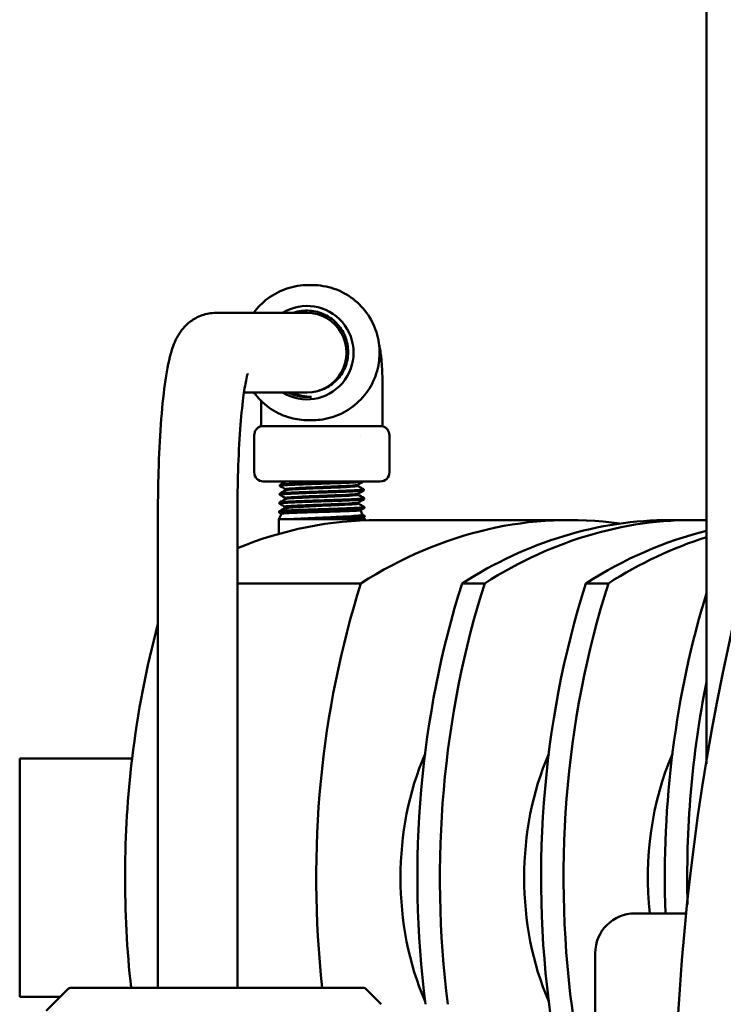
# Model space of a CAD drawing. Header units: inches. Extents: x 1 to 226, y 4 to 143.
# Tile 7 of 81: x 36.58 to 41, y 30.91 to 37.11. Entities that reach past the tile are written whole.
import ezdxf

# ---------------------------------------------------------------- set-up
doc = ezdxf.new("R2010")
doc.units = ezdxf.units.IN
doc.header["$LTSCALE"] = 6.666667
doc.header["$MEASUREMENT"] = 0
doc.layers.add('Visible (ANSI)', color=7, linetype='Continuous', lineweight=50)

msp = doc.modelspace()

# ---------------------------------------------------------------- linework, layer by layer
at = {"layer": 'Visible (ANSI)'}
for p, q in [((40.8971, 32.4251), (40.8971, 37.9967)), ((38.3914, 35.4366), (38.4183, 35.4366)), ((38.3849, 35.2616), (37.8118, 35.2616)), ((38.3849, 34.7616), (37.9883, 34.7616)), ((38.3914, 34.5866), (38.4183, 34.5866)), ((38.0952, 34.5481), (38.0954, 34.5481)), ((38.0954, 34.5481), (38.4339, 34.5481)), ((38.2573, 34.5481), (38.2573, 34.5481)), ((38.2749, 34.5481), (38.2749, 34.5481)), ((38.4339, 34.5481), (38.8602, 34.5481)), ((38.551, 34.5481), (38.551, 34.5481)), ((38.0527, 34.2587), (38.0527, 34.4929)), ((38.7183, 34.4929), (38.7183, 34.4929)), ((38.9027, 34.2587), (38.9027, 34.4929)), ((38.1099, 34.2016), (38.8456, 34.2016)), ((38.2521, 34.2016), (38.2521, 34.2015)), ((38.7403, 34.2016), (38.7403, 34.2012)), ((38.2144, 34.1794), (38.2142, 34.1734)), ((38.2503, 34.1525), (38.2503, 34.1459)), ((38.7042, 34.18), (38.7042, 34.1734)), ((38.7419, 34.1516), (38.7421, 34.1456)), ((38.2127, 34.1239), (38.2125, 34.1179)), ((38.2486, 34.097), (38.2486, 34.0903)), ((38.7059, 34.1245), (38.7059, 34.1178)), ((38.7436, 34.0961), (38.7438, 34.0901)), ((37.4471, 34.0116), (37.4471, 31.015)), ((37.9471, 34.0116), (37.9471, 31.015)), ((38.2092, 34.0128), (38.209, 34.0068)), ((38.211, 34.0683), (38.2108, 34.0623)), ((38.2444, 34.0429), (38.2383, 34.0298)), ((38.7077, 34.0689), (38.7077, 34.0623)), ((38.7215, 34.0204), (38.7346, 33.9922)), ((38.7453, 34.0405), (38.7455, 34.0345)), ((38.2237, 33.9983), (38.2077, 33.9641)), ((38.2867, 33.9641), (38.2077, 33.9641)), ((38.2077, 33.9641), (38.2077, 33.8715)), ((38.4497, 33.9641), (38.2867, 33.9641)), ((38.7477, 33.9641), (38.4497, 33.9641)), ((38.7345, 33.9925), (38.7466, 33.9855)), ((38.7468, 33.9785), (38.7419, 33.9756)), ((38.7423, 33.9758), (38.7477, 33.9641)), ((38.7471, 33.985), (38.7473, 33.979)), ((38.7477, 33.9641), (38.7477, 33.9572)), ((40.0333, 33.9587), (38.8313, 33.9587)), ((40.8112, 33.9587), (40.6697, 33.9587)), ((38.7242, 33.5602), (37.9471, 33.5602)), ((39.502, 33.5602), (39.3606, 33.5602)), ((40.2798, 33.5602), (40.1384, 33.5602)), ((37.2848, 32.4587), (36.5777, 32.4587)), ((36.5777, 30.9587), (36.5777, 32.4587)), ((40.4471, 31.4837), (40.7723, 31.4837)), ((40.1971, 28.7337), (40.1971, 31.2337)), ((36.7451, 30.8706), (36.8854, 31.0109)), ((38.7422, 31.015), (36.8953, 31.015)), ((38.8511, 30.9119), (38.7521, 31.0109)), ((36.8333, 30.9587), (36.5777, 30.9587))]:
    msp.add_line(p, q, dxfattribs=at)
for centre, radius, start, end in [((55.6971, 29.9837), 15, 99.32087, 95.15123), ((38.1099, 34.2587), 0.0571, 180, 270), ((38.8456, 34.2587), 0.0571, 270, 0), ((40.4471, 31.2337), 0.25, 90, 180), ((36.8953, 31.001), 0.014, 90, 135), ((38.7422, 31.001), 0.014, 45, 90)]:
    msp.add_arc(centre, radius, start, end, dxfattribs=at)
for centre, major_axis, ratio, start_param, end_param in [((38.3849, 35.0116), (0, -0.2941), 0.993409, 5.728617, 9.979346), ((38.3849, 35.0116), (0, -0.25), 0.993409, 0, 3.141593), ((38.3866, 35.0116), (0, -0.2787), 0.993409, 5.825592, 6.378407), ((38.4081, 35.0101), (-0.0236, -0.275), 0.982033, 0.071601, 0.105111), ((40.0333, 29.4587), (0, 4.5), 0.707107, 6.183018, 6.707216), ((38.8313, 29.4587), (0, 4.5), 0.707107, 0, 0.281563), ((40.6697, 29.4587), (0, 4.5), 0.707107, 0, 0.424031), ((40.8112, 29.4587), (0, 4.5), 0.707107, 6.256166, 6.707216), ((41.4476, 29.4587), (0, 4.5), 0.707107, 0.173858, 0.424031), ((41.589, 29.4587), (0, 4.5), 0.707107, 0.219179, 0.424031), ((41.6243, 31.7087), (0, -4.5), 0.707107, 4.288358, 4.867173), ((42.2607, 31.7087), (0, 4.5), 0.707107, 1.146765, 1.748818), ((42.4022, 31.7087), (0, -4.5), 0.707107, 4.288358, 4.890411), ((43.0386, 31.7087), (0, 4.5), 0.707107, 1.146765, 1.784886), ((43.18, 31.7087), (0, -4.5), 0.707107, 4.288358, 4.915258), ((43.8164, 31.7087), (0, 4.5), 0.707107, 1.161568, 1.620817), ((40.4223, 31.7087), (0, 4.5), 0.707107, 1.208236, 1.403348), ((43.9578, 31.7087), (0, -4.5), 0.707107, 4.435362, 4.749951), ((40.0333, 31.7087), (0, 1.5), 0.707107, 1.025092, 2.116501), ((40.8112, 31.7087), (0, -1.5), 0.707107, 4.166685, 5.258093), ((41.589, 31.7087), (0, -1.5), 0.707107, 4.166685, 4.862957), ((40.4223, 31.7087), (0, 4.5), 0.707107, 1.403348, 1.72558)]:
    msp.add_ellipse(centre, major_axis=major_axis, ratio=ratio, start_param=start_param, end_param=end_param, dxfattribs=at)
for points, knots in [([(38.3914, 35.4366), (38.3464, 35.4366), (38.3013, 35.4293), (38.2158, 35.4008), (38.1754, 35.3797), (38.105, 35.3271), (38.0747, 35.2962), (38.0497, 35.2616)], [6.2831853, 6.2831853, 6.2831853, 6.2831853, 6.602652, 6.602652, 6.9222261, 6.9222261, 7.2246837, 7.2246837, 7.2246837, 7.2246837]), ([(38.4184, 35.4366), (38.4642, 35.4366), (38.5106, 35.4289), (38.5973, 35.3993), (38.6387, 35.3771), (38.7114, 35.3212), (38.7435, 35.2868), (38.7946, 35.2103), (38.8141, 35.1673), (38.8381, 35.0784), (38.8429, 35.0314), (38.8393, 34.9732), (38.838, 34.961), (38.8362, 34.9489)], [0, 0, 0, 0, 0.350711, 0.350711, 0.700901, 0.700901, 1.051466, 1.051466, 1.402395, 1.402395, 1.753236, 1.753236, 1.846573, 1.846573, 1.846573, 1.846573]), ([(37.8118, 35.2616), (37.7812, 35.2616), (37.7508, 35.2559), (37.6962, 35.2369), (37.6727, 35.2232), (37.6308, 35.1924), (37.6147, 35.1754), (37.5844, 35.1382), (37.5735, 35.1195), (37.5465, 35.067), (37.5371, 35.0379), (37.5118, 34.949), (37.5006, 34.8862), (37.4803, 34.7375), (37.4719, 34.6528), (37.4586, 34.4669), (37.4537, 34.366), (37.4483, 34.1795), (37.4471, 34.0956), (37.4471, 34.0116)], [3.141593, 3.141593, 3.141593, 3.141593, 3.181559, 3.181559, 3.225556, 3.225556, 3.280978, 3.280978, 3.360159, 3.360159, 3.525059, 3.525059, 3.839218, 3.839218, 4.153378, 4.153378, 4.467537, 4.467537, 4.712389, 4.712389, 4.712389, 4.712389]), ([(38.2957, 35.2616), (38.301, 35.2635), (38.3064, 35.2652), (38.3285, 35.2713), (38.3454, 35.2743), (38.3795, 35.2769), (38.3965, 35.2765), (38.4462, 35.2707), (38.4782, 35.2606), (38.5226, 35.2364), (38.537, 35.2266), (38.5631, 35.2048), (38.5748, 35.1929), (38.6069, 35.1534), (38.6229, 35.1229), (38.6424, 35.0576), (38.6455, 35.0235), (38.6403, 34.9734), (38.637, 34.9571), (38.6272, 34.9255), (38.6208, 34.9102), (38.5976, 34.8671), (38.577, 34.8418), (38.5278, 34.8012), (38.5, 34.7859), (38.4668, 34.7753), (38.4635, 34.7743), (38.4601, 34.7733)], [-2.855241, -2.855241, -2.855241, -2.855241, -2.811748, -2.811748, -2.679964, -2.679964, -2.549654, -2.549654, -2.295406, -2.295406, -2.162829, -2.162829, -2.035386, -2.035386, -1.774581, -1.774581, -1.513899, -1.513899, -1.386949, -1.386949, -1.259562, -1.259562, -1.010202, -1.010202, -0.76873, -0.76873, -0.741822, -0.741822, -0.741822, -0.741822]), ([(38.8379, 35.0616), (38.8403, 35.0514), (38.8424, 35.0415), (38.8469, 35.0165), (38.849, 35.0016), (38.8531, 34.9668), (38.8548, 34.9466), (38.8585, 34.8845), (38.8589, 34.839), (38.8593, 34.7554), (38.8594, 34.7157), (38.8598, 34.6334), (38.86, 34.5907), (38.8602, 34.5481)], [1.3832, 1.3832, 1.3832, 1.3832, 1.466785, 1.466785, 1.603338, 1.603338, 1.778531, 1.778531, 2.113326, 2.113326, 2.416753, 2.416753, 2.742464, 2.742464, 2.742464, 2.742464]), ([(38.8362, 34.9489), (38.8294, 34.903), (38.8148, 34.8576), (38.7726, 34.7755), (38.7445, 34.7376), (38.6785, 34.6736), (38.6398, 34.6468), (38.557, 34.6075), (38.5118, 34.5946), (38.4504, 34.5875), (38.4344, 34.5866), (38.4184, 34.5866)], [0, 0, 0, 0, 0.353673, 0.353673, 0.704499, 0.704499, 1.055513, 1.055513, 1.40605, 1.40605, 1.52858, 1.52858, 1.52858, 1.52858]), ([(38.0124, 34.8802), (38.0124, 34.8802), (38.0118, 34.8787), (38.0088, 34.8692), (38.0051, 34.8554), (37.9956, 34.8097), (37.9894, 34.7721), (37.9764, 34.6715), (37.9698, 34.6045), (37.9585, 34.4493), (37.9539, 34.3597), (37.9484, 34.1832), (37.9471, 34.0974), (37.9471, 34.0116)], [3.431241, 3.431241, 3.431241, 3.431241, 3.492904, 3.492904, 3.64394, 3.64394, 3.867985, 3.867985, 4.145993, 4.145993, 4.447319, 4.447319, 4.712389, 4.712389, 4.712389, 4.712389]), ([(38.0497, 34.7616), (38.053, 34.757), (38.0565, 34.7524), (38.088, 34.7124), (38.1216, 34.6814), (38.197, 34.6315), (38.2386, 34.6128), (38.3178, 34.5915), (38.3546, 34.5866), (38.3914, 34.5866)], [8.4832796, 8.4832796, 8.4832796, 8.4832796, 8.5236319, 8.5236319, 8.8437576, 8.8437576, 9.1635504, 9.1635504, 9.424778, 9.424778, 9.424778, 9.424778]), ([(38.413, 34.7342), (38.4104, 34.734), (38.4078, 34.7337), (38.3994, 34.7332), (38.3936, 34.733), (38.3813, 34.7329), (38.3748, 34.7331), (38.3664, 34.7337), (38.3644, 34.7339), (38.3614, 34.7342), (38.3604, 34.7342), (38.3585, 34.7344), (38.3577, 34.7345), (38.3563, 34.7347), (38.3557, 34.7348), (38.3545, 34.7349), (38.3539, 34.735), (38.3523, 34.7352), (38.3513, 34.7353), (38.3457, 34.736), (38.3412, 34.7368), (38.3282, 34.7392), (38.3198, 34.7412), (38.3088, 34.7444), (38.306, 34.7452), (38.3018, 34.7466), (38.3002, 34.7471), (38.2976, 34.748), (38.2966, 34.7483), (38.2954, 34.7488), (38.2952, 34.7488), (38.2949, 34.7489), (38.2947, 34.749), (38.2943, 34.7491), (38.2941, 34.7492), (38.293, 34.7496), (38.292, 34.75), (38.2899, 34.7508), (38.2888, 34.7512), (38.2858, 34.7524), (38.2839, 34.7532), (38.2763, 34.7563), (38.2707, 34.7589), (38.2652, 34.7616)], [0.000001, 0.000001, 0.000001, 0.000001, 0.0198702, 0.0198702, 0.0647825, 0.0647825, 0.1145895, 0.1145895, 0.129951, 0.129951, 0.1377624, 0.1377624, 0.1443583, 0.1443583, 0.1487336, 0.1487336, 0.1533941, 0.1533941, 0.1613234, 0.1613234, 0.1966495, 0.1966495, 0.26306, 0.26306, 0.2851544, 0.2851544, 0.297526, 0.297526, 0.3061812, 0.3061812, 0.3074665, 0.3074665, 0.3088439, 0.3088439, 0.3104706, 0.3104706, 0.3183491, 0.3183491, 0.3276297, 0.3276297, 0.3434226, 0.3434226, 0.3907784, 0.3907784, 0.3907784, 0.3907784]), ([(38.2893, 34.7616), (38.2964, 34.7581), (38.304, 34.7547), (38.3271, 34.7459), (38.3424, 34.7416), (38.3731, 34.7359), (38.3884, 34.7344), (38.4039, 34.7342)], [-0.3102615, -0.3102615, -0.3102615, -0.3102615, -0.242476, -0.242476, -0.1196855, -0.1196855, 0, 0, 0, 0]), ([(38.0527, 34.4929), (38.0527, 34.499), (38.0537, 34.5053), (38.0577, 34.517), (38.0607, 34.5226), (38.0682, 34.5325), (38.0728, 34.5368), (38.0832, 34.5438), (38.0891, 34.5465), (38.0952, 34.5481)], [0, 0, 0, 0, 0.0469878, 0.0469878, 0.0941741, 0.0941741, 0.141353, 0.141353, 0.189556, 0.189556, 0.189556, 0.189556]), ([(38.8602, 34.5481), (38.8661, 34.5465), (38.8719, 34.5439), (38.8822, 34.5372), (38.8869, 34.5328), (38.8945, 34.5231), (38.8975, 34.5175), (38.9016, 34.5056), (38.9027, 34.4992), (38.9027, 34.4929)], [0, 0, 0, 0, 0.0468665, 0.0468665, 0.0940279, 0.0940279, 0.1412075, 0.1412075, 0.1895537, 0.1895537, 0.1895537, 0.1895537]), ([(38.2147, 34.1729), (38.2146, 34.1729), (38.2145, 34.173), (38.2141, 34.1733), (38.2142, 34.1736), (38.215, 34.1741), (38.2158, 34.1744), (38.2177, 34.1749), (38.2186, 34.1751), (38.2213, 34.1755), (38.2233, 34.1758), (38.2287, 34.1764), (38.2324, 34.1767), (38.2383, 34.1772), (38.2399, 34.1773), (38.243, 34.1776), (38.2444, 34.1777), (38.2505, 34.1781), (38.2554, 34.1784), (38.2662, 34.1791), (38.2722, 34.1794), (38.2819, 34.1799), (38.2855, 34.1801), (38.2942, 34.1805), (38.2995, 34.1808), (38.3102, 34.1812), (38.3157, 34.1814), (38.3268, 34.1819), (38.3325, 34.1821), (38.3408, 34.1825), (38.3433, 34.1826), (38.3499, 34.1828), (38.354, 34.183), (38.365, 34.1834), (38.372, 34.1837), (38.3868, 34.1842), (38.3946, 34.1845), (38.4077, 34.1849), (38.4128, 34.1851), (38.4245, 34.1855), (38.4311, 34.1858), (38.4471, 34.1863), (38.4565, 34.1866), (38.4717, 34.1871), (38.4775, 34.1873), (38.4862, 34.1876), (38.4892, 34.1877), (38.4976, 34.188), (38.5031, 34.1881), (38.5238, 34.1889), (38.5388, 34.1894), (38.5585, 34.1901), (38.5635, 34.1903), (38.5754, 34.1907), (38.5823, 34.1909), (38.6002, 34.1916), (38.6109, 34.192), (38.624, 34.1925), (38.6267, 34.1926), (38.6324, 34.1929), (38.6353, 34.193), (38.6461, 34.1934), (38.6537, 34.1938), (38.6668, 34.1944), (38.6725, 34.1947), (38.6813, 34.1952), (38.6846, 34.1953), (38.6921, 34.1958), (38.6963, 34.196), (38.7061, 34.1966), (38.7113, 34.197), (38.7177, 34.1975), (38.7193, 34.1976), (38.722, 34.1978), (38.7231, 34.1979), (38.7269, 34.1983), (38.7294, 34.1986), (38.7344, 34.1993), (38.7366, 34.1997), (38.7388, 34.2002), (38.7393, 34.2004), (38.7401, 34.2008), (38.7403, 34.201), (38.7403, 34.2012)], [-9.369888, -9.369888, -9.369888, -9.369888, -9.354697, -9.354697, -9.296537, -9.296537, -9.23348, -9.23348, -9.193628, -9.193628, -9.132847, -9.132847, -9.0513, -9.0513, -9.022927, -9.022927, -8.998108, -8.998108, -8.926445, -8.926445, -8.852587, -8.852587, -8.812611, -8.812611, -8.75733, -8.75733, -8.704104, -8.704104, -8.652046, -8.652046, -8.629277, -8.629277, -8.594016, -8.594016, -8.535492, -8.535492, -8.472201, -8.472201, -8.4319, -8.4319, -8.380591, -8.380591, -8.308438, -8.308438, -8.264458, -8.264458, -8.242079, -8.242079, -8.200023, -8.200023, -8.083077, -8.083077, -8.043163, -8.043163, -7.986267, -7.986267, -7.892808, -7.892808, -7.867281, -7.867281, -7.83993, -7.83993, -7.763334, -7.763334, -7.699934, -7.699934, -7.659987, -7.659987, -7.603973, -7.603973, -7.519613, -7.519613, -7.489131, -7.489131, -7.465519, -7.465519, -7.404077, -7.404077, -7.317654, -7.317654, -7.277627, -7.277627, -7.229279, -7.229279, -7.229279, -7.229279]), ([(38.6896, 34.2016), (38.6876, 34.2015), (38.6855, 34.2014), (38.6771, 34.2009), (38.6703, 34.2006), (38.6572, 34.2), (38.651, 34.1997), (38.6417, 34.1993), (38.6389, 34.1992), (38.6328, 34.1989), (38.6295, 34.1988), (38.6178, 34.1983), (38.6091, 34.1979), (38.5928, 34.1973), (38.5852, 34.197), (38.5728, 34.1966), (38.568, 34.1964), (38.5541, 34.1959), (38.5448, 34.1956), (38.5245, 34.1949), (38.5134, 34.1945), (38.4991, 34.1941), (38.4959, 34.194), (38.4851, 34.1936), (38.4775, 34.1933), (38.4569, 34.1926), (38.444, 34.1922), (38.4256, 34.1915), (38.4201, 34.1913), (38.4054, 34.1908), (38.3963, 34.1905), (38.377, 34.1899), (38.3668, 34.1895), (38.3541, 34.189), (38.3512, 34.1889), (38.3431, 34.1886), (38.3379, 34.1884), (38.3199, 34.1876), (38.3077, 34.1871), (38.2924, 34.1864), (38.2884, 34.1862), (38.2775, 34.1857), (38.2709, 34.1853), (38.2591, 34.1847), (38.2539, 34.1844), (38.2476, 34.1839), (38.2461, 34.1838), (38.2417, 34.1835), (38.2391, 34.1833), (38.2304, 34.1826), (38.2254, 34.182), (38.2205, 34.1813), (38.2193, 34.1811), (38.2179, 34.1808), (38.2174, 34.1807), (38.2157, 34.1803), (38.2149, 34.18), (38.2145, 34.1796), (38.2144, 34.1795), (38.2144, 34.1794)], [-4.909661, -4.909661, -4.909661, -4.909661, -4.883313, -4.883313, -4.80603, -4.80603, -4.741925, -4.741925, -4.714697, -4.714697, -4.683606, -4.683606, -4.606275, -4.606275, -4.542824, -4.542824, -4.503915, -4.503915, -4.430328, -4.430328, -4.3451, -4.3451, -4.320743, -4.320743, -4.262619, -4.262619, -4.163574, -4.163574, -4.120406, -4.120406, -4.048236, -4.048236, -3.963526, -3.963526, -3.939029, -3.939029, -3.892537, -3.892537, -3.774392, -3.774392, -3.731527, -3.731527, -3.651767, -3.651767, -3.579282, -3.579282, -3.55479, -3.55479, -3.508233, -3.508233, -3.390123, -3.390123, -3.347262, -3.347262, -3.324966, -3.324966, -3.252877, -3.252877, -3.231935, -3.231935, -3.231935, -3.231935]), ([(38.213, 34.1173), (38.2129, 34.1174), (38.2128, 34.1174), (38.2124, 34.1178), (38.2124, 34.118), (38.2132, 34.1186), (38.2138, 34.1188), (38.2152, 34.1192), (38.216, 34.1193), (38.2187, 34.1198), (38.2208, 34.1201), (38.2254, 34.1206), (38.2277, 34.1209), (38.2318, 34.1212), (38.2334, 34.1214), (38.2365, 34.1216), (38.2377, 34.1217), (38.2421, 34.1221), (38.2453, 34.1223), (38.2538, 34.1229), (38.2592, 34.1232), (38.2686, 34.1237), (38.2723, 34.1239), (38.2793, 34.1243), (38.2826, 34.1245), (38.2927, 34.1249), (38.2998, 34.1253), (38.3139, 34.1259), (38.3208, 34.1261), (38.3305, 34.1265), (38.3331, 34.1266), (38.3391, 34.1269), (38.3425, 34.127), (38.3531, 34.1274), (38.3605, 34.1277), (38.3741, 34.1282), (38.3803, 34.1284), (38.392, 34.1289), (38.3975, 34.1291), (38.4084, 34.1294), (38.4139, 34.1296), (38.4291, 34.1301), (38.439, 34.1305), (38.4568, 34.131), (38.4647, 34.1313), (38.4756, 34.1317), (38.4786, 34.1318), (38.4862, 34.132), (38.4909, 34.1322), (38.5033, 34.1326), (38.511, 34.1329), (38.5269, 34.1334), (38.535, 34.1337), (38.5481, 34.1342), (38.5532, 34.1343), (38.5646, 34.1347), (38.5709, 34.135), (38.5857, 34.1355), (38.5942, 34.1358), (38.6077, 34.1363), (38.6129, 34.1365), (38.6205, 34.1368), (38.623, 34.1369), (38.6298, 34.1371), (38.634, 34.1373), (38.6478, 34.1379), (38.6569, 34.1383), (38.6697, 34.139), (38.6738, 34.1392), (38.6813, 34.1395), (38.6847, 34.1397), (38.6899, 34.14), (38.6917, 34.1401), (38.6984, 34.1405), (38.703, 34.1408), (38.7107, 34.1413), (38.7139, 34.1415), (38.7181, 34.1418), (38.7193, 34.1419), (38.7223, 34.1422), (38.724, 34.1423), (38.7282, 34.1427), (38.7305, 34.143), (38.7349, 34.1436), (38.7369, 34.1439), (38.7393, 34.1444), (38.74, 34.1445), (38.7413, 34.145), (38.7418, 34.1452), (38.742, 34.1455), (38.7421, 34.1456), (38.7421, 34.1456)], [-13.59145, -13.59145, -13.59145, -13.59145, -13.580371, -13.580371, -13.516283, -13.516283, -13.467427, -13.467427, -13.427214, -13.427214, -13.35715, -13.35715, -13.304127, -13.304127, -13.270533, -13.270533, -13.247553, -13.247553, -13.194621, -13.194621, -13.119963, -13.119963, -13.07474, -13.07474, -13.037807, -13.037807, -12.963153, -12.963153, -12.897564, -12.897564, -12.873648, -12.873648, -12.843559, -12.843559, -12.780336, -12.780336, -12.729351, -12.729351, -12.685365, -12.685365, -12.642564, -12.642564, -12.566334, -12.566334, -12.505945, -12.505945, -12.483243, -12.483243, -12.447701, -12.447701, -12.388423, -12.388423, -12.3254, -12.3254, -12.285091, -12.285091, -12.234038, -12.234038, -12.162974, -12.162974, -12.117038, -12.117038, -12.094632, -12.094632, -12.054562, -12.054562, -11.962271, -11.962271, -11.916314, -11.916314, -11.8747, -11.8747, -11.851488, -11.851488, -11.786034, -11.786034, -11.733777, -11.733777, -11.710986, -11.710986, -11.676133, -11.676133, -11.619133, -11.619133, -11.548999, -11.548999, -11.509028, -11.509028, -11.453943, -11.453943, -11.436849, -11.436849, -11.436849, -11.436849]), ([(38.4502, 34.1368), (38.4419, 34.1366), (38.4336, 34.1363), (38.4201, 34.1358), (38.4149, 34.1356), (38.403, 34.1352), (38.3964, 34.135), (38.3797, 34.1344), (38.3698, 34.1341), (38.3553, 34.1335), (38.3506, 34.1334), (38.3432, 34.1331), (38.3405, 34.133), (38.3281, 34.1325), (38.3188, 34.1321), (38.3028, 34.1314), (38.2959, 34.1311), (38.2853, 34.1306), (38.2814, 34.1304), (38.2723, 34.1299), (38.2672, 34.1296), (38.2575, 34.1291), (38.2529, 34.1288), (38.2462, 34.1284), (38.2439, 34.1282), (38.2401, 34.128), (38.2387, 34.1278), (38.2332, 34.1274), (38.2297, 34.1271), (38.2243, 34.1265), (38.2223, 34.1263), (38.219, 34.1258), (38.2178, 34.1256), (38.2156, 34.1252), (38.2147, 34.125), (38.2132, 34.1245), (38.2127, 34.1242), (38.2127, 34.1239)], [-13.2716324, -13.2716324, -13.2716324, -13.2716324, -13.2079288, -13.2079288, -13.1666772, -13.1666772, -13.1142087, -13.1142087, -13.0319185, -13.0319185, -12.9913045, -12.9913045, -12.9669638, -12.9669638, -12.8802047, -12.8802047, -12.8089108, -12.8089108, -12.7657502, -12.7657502, -12.7028879, -12.7028879, -12.6388185, -12.6388185, -12.6012427, -12.6012427, -12.5760022, -12.5760022, -12.5027461, -12.5027461, -12.4479598, -12.4479598, -12.4008965, -12.4008965, -12.3532084, -12.3532084, -12.2842788, -12.2842788, -12.2842788, -12.2842788]), ([(38.2503, 34.1525), (38.2503, 34.1539), (38.2585, 34.1553), (38.2936, 34.1583), (38.3245, 34.16), (38.3993, 34.1634), (38.4432, 34.1651), (38.5301, 34.1685), (38.5729, 34.1702), (38.6438, 34.1736), (38.6718, 34.1753), (38.6968, 34.1779), (38.7021, 34.1788), (38.7037, 34.1797)], [0.37520378, 0.37520378, 0.37520378, 0.37520378, 0.38101688, 0.38101688, 0.38821436, 0.38821436, 0.39541184, 0.39541184, 0.40260932, 0.40260932, 0.40980679, 0.40980679, 0.41374283, 0.41374283, 0.41374283, 0.41374283]), ([(38.2509, 34.1462), (38.2529, 34.1474), (38.2608, 34.1485), (38.2936, 34.1514), (38.3245, 34.1531), (38.3993, 34.1565), (38.4432, 34.1582), (38.5301, 34.1616), (38.5729, 34.1632), (38.6438, 34.1666), (38.6718, 34.1683), (38.6987, 34.1711), (38.7042, 34.1723), (38.7042, 34.1734)], [0.37604914, 0.37604914, 0.37604914, 0.37604914, 0.38101688, 0.38101688, 0.38821436, 0.38821436, 0.39541184, 0.39541184, 0.40260932, 0.40260932, 0.40980679, 0.40980679, 0.41459815, 0.41459815, 0.41459815, 0.41459815]), ([(38.7414, 34.1522), (38.7421, 34.1518), (38.742, 34.1514), (38.7409, 34.1509), (38.7404, 34.1507), (38.7386, 34.1502), (38.7369, 34.1499), (38.7322, 34.1492), (38.7289, 34.1489), (38.7239, 34.1484), (38.7227, 34.1483), (38.7192, 34.148), (38.7167, 34.1478), (38.7087, 34.1472), (38.7025, 34.1467), (38.6923, 34.1461), (38.6886, 34.1459), (38.6809, 34.1455), (38.6768, 34.1453), (38.6675, 34.1448), (38.6623, 34.1446), (38.6498, 34.144), (38.6424, 34.1437), (38.6322, 34.1433), (38.6296, 34.1432), (38.6219, 34.1429), (38.6169, 34.1427), (38.6002, 34.142), (38.5882, 34.1416), (38.5705, 34.1409), (38.5651, 34.1407), (38.5533, 34.1403), (38.5468, 34.1401), (38.5269, 34.1394), (38.5133, 34.139), (38.4957, 34.1384), (38.492, 34.1383), (38.4854, 34.138), (38.4827, 34.138), (38.47, 34.1375), (38.4601, 34.1372), (38.4502, 34.1368)], [-1.164932, -1.164932, -1.164932, -1.164932, -1.07991, -1.07991, -1.041007, -1.041007, -0.968414, -0.968414, -0.883798, -0.883798, -0.85928, -0.85928, -0.813977, -0.813977, -0.722021, -0.722021, -0.675017, -0.675017, -0.627227, -0.627227, -0.570446, -0.570446, -0.497607, -0.497607, -0.473111, -0.473111, -0.42734, -0.42734, -0.325592, -0.325592, -0.28177, -0.28177, -0.230671, -0.230671, -0.125479, -0.125479, -0.096694, -0.096694, -0.075538, -0.075538, -0.000001, -0.000001, -0.000001, -0.000001]), ([(38.2112, 34.0618), (38.2109, 34.062), (38.2108, 34.0621), (38.2108, 34.0625), (38.211, 34.0628), (38.212, 34.0632), (38.2126, 34.0634), (38.2152, 34.064), (38.218, 34.0644), (38.2239, 34.0651), (38.2262, 34.0653), (38.2299, 34.0657), (38.231, 34.0658), (38.2342, 34.066), (38.2363, 34.0662), (38.2431, 34.0667), (38.2483, 34.0671), (38.2578, 34.0677), (38.2619, 34.0679), (38.2694, 34.0683), (38.2727, 34.0685), (38.2821, 34.0689), (38.2884, 34.0692), (38.3005, 34.0698), (38.3063, 34.07), (38.3158, 34.0704), (38.3195, 34.0706), (38.3257, 34.0708), (38.3282, 34.0709), (38.3374, 34.0713), (38.3442, 34.0716), (38.3584, 34.0721), (38.3657, 34.0724), (38.3789, 34.0729), (38.3848, 34.0731), (38.3958, 34.0735), (38.4008, 34.0736), (38.4162, 34.0742), (38.4266, 34.0745), (38.4457, 34.0751), (38.4543, 34.0754), (38.4659, 34.0758), (38.4689, 34.0759), (38.4765, 34.0761), (38.481, 34.0763), (38.4965, 34.0768), (38.5073, 34.0772), (38.5251, 34.0778), (38.5321, 34.078), (38.5441, 34.0784), (38.5492, 34.0786), (38.5623, 34.0791), (38.5703, 34.0793), (38.5874, 34.0799), (38.5966, 34.0803), (38.6069, 34.0807), (38.6084, 34.0807), (38.6125, 34.0809), (38.6151, 34.081), (38.6215, 34.0812), (38.6254, 34.0814), (38.6381, 34.0819), (38.6466, 34.0823), (38.66, 34.0829), (38.6651, 34.0831), (38.6736, 34.0835), (38.6771, 34.0837), (38.6869, 34.0842), (38.6928, 34.0845), (38.7023, 34.0851), (38.706, 34.0853), (38.7117, 34.0857), (38.7138, 34.0858), (38.7171, 34.0861), (38.7184, 34.0862), (38.7228, 34.0865), (38.7257, 34.0868), (38.731, 34.0873), (38.7334, 34.0876), (38.737, 34.0881), (38.7384, 34.0883), (38.7405, 34.0887), (38.7413, 34.0889), (38.7431, 34.0894), (38.7437, 34.0897), (38.7438, 34.0901), (38.7438, 34.0901), (38.7438, 34.0901)], [-17.840195, -17.840195, -17.840195, -17.840195, -17.800933, -17.800933, -17.746065, -17.746065, -17.706108, -17.706108, -17.604673, -17.604673, -17.549029, -17.549029, -17.526571, -17.526571, -17.488506, -17.488506, -17.408907, -17.408907, -17.35536, -17.35536, -17.315325, -17.315325, -17.24617, -17.24617, -17.188375, -17.188375, -17.153234, -17.153234, -17.13052, -17.13052, -17.069395, -17.069395, -17.007903, -17.007903, -16.959898, -16.959898, -16.919522, -16.919522, -16.838163, -16.838163, -16.772374, -16.772374, -16.74963, -16.74963, -16.714771, -16.714771, -16.631961, -16.631961, -16.5776, -16.5776, -16.537613, -16.537613, -16.473227, -16.473227, -16.396285, -16.396285, -16.383111, -16.383111, -16.360415, -16.360415, -16.325138, -16.325138, -16.242835, -16.242835, -16.188612, -16.188612, -16.148617, -16.148617, -16.073661, -16.073661, -16.01956, -16.01956, -15.985582, -15.985582, -15.962697, -15.962697, -15.904475, -15.904475, -15.842038, -15.842038, -15.793719, -15.793719, -15.753411, -15.753411, -15.675775, -15.675775, -15.671787, -15.671787, -15.671787, -15.671787]), ([(38.7431, 34.0966), (38.7434, 34.0965), (38.7435, 34.0963), (38.7437, 34.096), (38.7435, 34.0957), (38.7427, 34.0953), (38.7421, 34.0951), (38.7404, 34.0947), (38.7393, 34.0945), (38.7356, 34.0939), (38.7324, 34.0935), (38.7265, 34.0929), (38.7245, 34.0927), (38.7209, 34.0924), (38.7196, 34.0923), (38.7143, 34.0919), (38.7098, 34.0916), (38.6993, 34.0909), (38.6931, 34.0905), (38.6829, 34.09), (38.6792, 34.0898), (38.6697, 34.0893), (38.6636, 34.089), (38.6495, 34.0884), (38.6413, 34.0881), (38.6296, 34.0876), (38.6264, 34.0875), (38.6205, 34.0872), (38.6178, 34.0871), (38.6076, 34.0867), (38.5998, 34.0864), (38.5824, 34.0858), (38.5726, 34.0854), (38.5572, 34.0849), (38.5517, 34.0847), (38.5324, 34.084), (38.5182, 34.0836), (38.497, 34.0829), (38.4901, 34.0826), (38.48, 34.0823), (38.4768, 34.0822), (38.4615, 34.0817), (38.4495, 34.0813), (38.4285, 34.0806), (38.4196, 34.0802), (38.4053, 34.0798), (38.3999, 34.0796), (38.3866, 34.0791), (38.3788, 34.0788), (38.3615, 34.0782), (38.3521, 34.0779), (38.3397, 34.0774), (38.3365, 34.0773), (38.3301, 34.077), (38.3269, 34.0769), (38.3174, 34.0765), (38.3113, 34.0763), (38.2973, 34.0756), (38.2896, 34.0753), (38.2785, 34.0747), (38.2748, 34.0745), (38.261, 34.0738), (38.2519, 34.0733), (38.2413, 34.0726), (38.2387, 34.0724), (38.235, 34.0721), (38.2336, 34.072), (38.2294, 34.0716), (38.2267, 34.0714), (38.2213, 34.0708), (38.2187, 34.0705), (38.2161, 34.07), (38.2156, 34.0699), (38.2141, 34.0697), (38.2133, 34.0695), (38.2117, 34.069), (38.2111, 34.0687), (38.211, 34.0684), (38.211, 34.0684), (38.211, 34.0683)], [-10.203527, -10.203527, -10.203527, -10.203527, -10.17285, -10.17285, -10.119883, -10.119883, -10.073488, -10.073488, -10.025031, -10.025031, -9.934326, -9.934326, -9.890621, -9.890621, -9.86607, -9.86607, -9.794739, -9.794739, -9.711924, -9.711924, -9.668714, -9.668714, -9.603002, -9.603002, -9.522465, -9.522465, -9.493161, -9.493161, -9.468763, -9.468763, -9.40196, -9.40196, -9.321266, -9.321266, -9.278115, -9.278115, -9.168511, -9.168511, -9.115729, -9.115729, -9.091399, -9.091399, -8.999267, -8.999267, -8.929882, -8.929882, -8.886723, -8.886723, -8.823379, -8.823379, -8.742584, -8.742584, -8.71427, -8.71427, -8.68434, -8.68434, -8.625863, -8.625863, -8.544785, -8.544785, -8.501594, -8.501594, -8.378173, -8.378173, -8.334854, -8.334854, -8.310295, -8.310295, -8.252198, -8.252198, -8.178103, -8.178103, -8.155925, -8.155925, -8.112713, -8.112713, -8.047427, -8.047427, -8.037488, -8.037488, -8.037488, -8.037488]), ([(38.2486, 34.097), (38.2486, 34.0982), (38.2556, 34.0995), (38.2873, 34.1025), (38.3171, 34.1042), (38.3909, 34.1075), (38.4347, 34.1092), (38.5223, 34.1126), (38.5659, 34.1143), (38.6392, 34.1177), (38.6687, 34.1194), (38.6972, 34.1221), (38.7036, 34.1232), (38.7054, 34.1242)], [0.29648151, 0.29648151, 0.29648151, 0.29648151, 0.30184462, 0.30184462, 0.3090421, 0.3090421, 0.31623958, 0.31623958, 0.32343706, 0.32343706, 0.33063454, 0.33063454, 0.33503226, 0.33503226, 0.33503226, 0.33503226]), ([(38.2491, 34.0906), (38.251, 34.0917), (38.2577, 34.0928), (38.2873, 34.0955), (38.3171, 34.0972), (38.3909, 34.1006), (38.4347, 34.1023), (38.5223, 34.1057), (38.5659, 34.1074), (38.6392, 34.1108), (38.6687, 34.1125), (38.6993, 34.1154), (38.7059, 34.1166), (38.7059, 34.1178)], [0.2973242, 0.2973242, 0.2973242, 0.2973242, 0.30184462, 0.30184462, 0.3090421, 0.3090421, 0.31623958, 0.31623958, 0.32343706, 0.32343706, 0.33063454, 0.33063454, 0.33587869, 0.33587869, 0.33587869, 0.33587869]), ([(38.2095, 34.0062), (38.2094, 34.0063), (38.2092, 34.0064), (38.209, 34.0067), (38.209, 34.007), (38.2096, 34.0074), (38.21, 34.0075), (38.2117, 34.0081), (38.2137, 34.0084), (38.2183, 34.0091), (38.2205, 34.0093), (38.2241, 34.0097), (38.2252, 34.0098), (38.2277, 34.01), (38.2292, 34.0102), (38.2335, 34.0105), (38.2366, 34.0108), (38.245, 34.0114), (38.2505, 34.0118), (38.2596, 34.0123), (38.2628, 34.0125), (38.2703, 34.0129), (38.2748, 34.0131), (38.2886, 34.0137), (38.2984, 34.0142), (38.3115, 34.0147), (38.3142, 34.0148), (38.3197, 34.0151), (38.3225, 34.0152), (38.3352, 34.0157), (38.3455, 34.0161), (38.3631, 34.0168), (38.3701, 34.017), (38.3817, 34.0174), (38.3861, 34.0176), (38.3975, 34.018), (38.4046, 34.0182), (38.4211, 34.0188), (38.4306, 34.0191), (38.4454, 34.0196), (38.4505, 34.0197), (38.4586, 34.02), (38.4615, 34.0201), (38.4691, 34.0203), (38.4738, 34.0205), (38.4889, 34.021), (38.4992, 34.0214), (38.5165, 34.0219), (38.5234, 34.0222), (38.5354, 34.0226), (38.5405, 34.0228), (38.555, 34.0232), (38.5642, 34.0236), (38.58, 34.0241), (38.5867, 34.0243), (38.5963, 34.0247), (38.5993, 34.0248), (38.605, 34.025), (38.6076, 34.0251), (38.614, 34.0253), (38.6178, 34.0255), (38.6309, 34.026), (38.6398, 34.0264), (38.6538, 34.027), (38.6592, 34.0272), (38.6681, 34.0276), (38.6717, 34.0278), (38.6844, 34.0284), (38.6928, 34.0289), (38.7043, 34.0295), (38.708, 34.0298), (38.713, 34.0301), (38.7144, 34.0302), (38.718, 34.0305), (38.7202, 34.0306), (38.7265, 34.0311), (38.7302, 34.0315), (38.7354, 34.0321), (38.7373, 34.0323), (38.74, 34.0327), (38.741, 34.0329), (38.7435, 34.0334), (38.7446, 34.0337), (38.7454, 34.0342), (38.7455, 34.0344), (38.7455, 34.0345)], [-22.116402, -22.116402, -22.116402, -22.116402, -22.097409, -22.097409, -22.044692, -22.044692, -22.004617, -22.004617, -21.916788, -21.916788, -21.854335, -21.854335, -21.830575, -21.830575, -21.800423, -21.800423, -21.745736, -21.745736, -21.663869, -21.663869, -21.623822, -21.623822, -21.570729, -21.570729, -21.468213, -21.468213, -21.44222, -21.44222, -21.415753, -21.415753, -21.324744, -21.324744, -21.265551, -21.265551, -21.229653, -21.229653, -21.173787, -21.173787, -21.099748, -21.099748, -21.060275, -21.060275, -21.037896, -21.037896, -21.002179, -21.002179, -20.923178, -20.923178, -20.869721, -20.869721, -20.829697, -20.829697, -20.756011, -20.756011, -20.700628, -20.700628, -20.674815, -20.674815, -20.652094, -20.652094, -20.618263, -20.618263, -20.534186, -20.534186, -20.479426, -20.479426, -20.439478, -20.439478, -20.336272, -20.336272, -20.281549, -20.281549, -20.259104, -20.259104, -20.221161, -20.221161, -20.141091, -20.141091, -20.087367, -20.087367, -20.047359, -20.047359, -19.971654, -19.971654, -19.934289, -19.934289, -19.934289, -19.934289]), ([(38.7449, 34.0411), (38.7449, 34.041), (38.745, 34.041), (38.7454, 34.0407), (38.7454, 34.0404), (38.7447, 34.0399), (38.744, 34.0396), (38.742, 34.0391), (38.741, 34.0389), (38.7374, 34.0383), (38.7339, 34.0379), (38.727, 34.0373), (38.7241, 34.037), (38.7196, 34.0366), (38.7182, 34.0365), (38.7142, 34.0362), (38.7115, 34.0361), (38.703, 34.0355), (38.6966, 34.0351), (38.6856, 34.0345), (38.6814, 34.0343), (38.673, 34.0339), (38.6689, 34.0337), (38.66, 34.0333), (38.6552, 34.033), (38.642, 34.0325), (38.6334, 34.0321), (38.6216, 34.0317), (38.6189, 34.0316), (38.6129, 34.0314), (38.6097, 34.0312), (38.5972, 34.0308), (38.5877, 34.0304), (38.57, 34.0297), (38.5619, 34.0295), (38.5482, 34.029), (38.5427, 34.0288), (38.528, 34.0283), (38.5187, 34.028), (38.498, 34.0273), (38.4866, 34.027), (38.472, 34.0265), (38.4687, 34.0264), (38.4599, 34.0261), (38.4543, 34.0259), (38.4374, 34.0253), (38.4262, 34.0249), (38.4087, 34.0243), (38.4023, 34.0241), (38.3903, 34.0237), (38.3847, 34.0235), (38.3762, 34.0232), (38.3731, 34.0231), (38.3611, 34.0227), (38.3524, 34.0224), (38.3388, 34.0219), (38.3338, 34.0217), (38.3262, 34.0214), (38.3236, 34.0213), (38.3155, 34.0209), (38.3101, 34.0207), (38.2936, 34.02), (38.2833, 34.0195), (38.2701, 34.0188), (38.2665, 34.0186), (38.2571, 34.0181), (38.2514, 34.0178), (38.2409, 34.0171), (38.2361, 34.0168), (38.2306, 34.0163), (38.2293, 34.0162), (38.2261, 34.0159), (38.2242, 34.0157), (38.22, 34.0153), (38.2179, 34.015), (38.2142, 34.0145), (38.2127, 34.0142), (38.2108, 34.0137), (38.2102, 34.0135), (38.2096, 34.0132), (38.2095, 34.0131), (38.2093, 34.013), (38.2092, 34.0129), (38.2092, 34.0128)], [-5.942859, -5.942859, -5.942859, -5.942859, -5.935044, -5.935044, -5.874428, -5.874428, -5.80901, -5.80901, -5.765811, -5.765811, -5.668974, -5.668974, -5.61041, -5.61041, -5.585843, -5.585843, -5.542929, -5.542929, -5.456422, -5.456422, -5.405641, -5.405641, -5.360576, -5.360576, -5.31121, -5.31121, -5.229007, -5.229007, -5.204201, -5.204201, -5.175661, -5.175661, -5.095802, -5.095802, -5.03005, -5.03005, -4.986912, -4.986912, -4.914847, -4.914847, -4.827976, -4.827976, -4.803416, -4.803416, -4.760506, -4.760506, -4.6741, -4.6741, -4.6232, -4.6232, -4.578193, -4.578193, -4.552901, -4.552901, -4.478589, -4.478589, -4.433534, -4.433534, -4.409222, -4.409222, -4.357043, -4.357043, -4.245705, -4.245705, -4.202564, -4.202564, -4.125397, -4.125397, -4.044846, -4.044846, -4.020256, -4.020256, -3.977899, -3.977899, -3.917537, -3.917537, -3.851981, -3.851981, -3.808792, -3.808792, -3.786687, -3.786687, -3.763255, -3.763255, -3.763255, -3.763255]), ([(38.7211, 34.0202), (38.721, 34.0201), (38.7207, 34.02), (38.7175, 34.0189), (38.7082, 34.018), (38.6859, 34.0166), (38.6777, 34.0162), (38.648, 34.0148), (38.6227, 34.0138), (38.5807, 34.0125), (38.5668, 34.0121), (38.5211, 34.0107), (38.4879, 34.0097), (38.4397, 34.0084), (38.4246, 34.0079), (38.3777, 34.0066), (38.3475, 34.0056), (38.2949, 34.0037), (38.273, 34.0028), (38.2488, 34.0014), (38.2424, 34.001), (38.2321, 34.0001), (38.2284, 33.9997), (38.2246, 33.9989), (38.2238, 33.9986), (38.2237, 33.9983)], [2.425899, 2.425899, 2.425899, 2.425899, 2.451406, 2.451406, 2.699076, 2.699076, 2.813379, 2.813379, 3.062924, 3.062924, 3.177954, 3.177954, 3.42926, 3.42926, 3.545042, 3.545042, 3.797998, 3.797998, 4.049706, 4.049706, 4.168653, 4.168653, 4.289258, 4.289258, 4.371373, 4.371373, 4.371373, 4.371373]), ([(38.239, 34.0302), (38.2399, 34.0308), (38.2417, 34.0313), (38.2475, 34.0326), (38.2521, 34.0334), (38.2705, 34.0357), (38.2885, 34.0372), (38.3217, 34.0395), (38.333, 34.0403), (38.3682, 34.0424), (38.3936, 34.0437), (38.4453, 34.0465), (38.4709, 34.0478), (38.4963, 34.0491)], [3.6055462, 3.6055462, 3.6055462, 3.6055462, 3.6908747, 3.6908747, 3.801189, 3.801189, 4.0383559, 4.0383559, 4.1473833, 4.1473833, 4.3553265, 4.3553265, 4.5483044, 4.5483044, 4.5483044, 4.5483044]), ([(38.3193, 34.0486), (38.3068, 34.0481), (38.2957, 34.0476), (38.2756, 34.0465), (38.2669, 34.046), (38.2564, 34.0451), (38.2532, 34.0448), (38.2468, 34.0439), (38.2447, 34.0434), (38.2444, 34.0429)], [0.000001, 0.000001, 0.000001, 0.000001, 0.1288727, 0.1288727, 0.2681172, 0.2681172, 0.3495446, 0.3495446, 0.4794621, 0.4794621, 0.4794621, 0.4794621]), ([(38.3193, 34.0486), (38.3277, 34.0491), (38.3367, 34.0495), (38.3825, 34.0517), (38.4262, 34.0534), (38.5144, 34.0568), (38.5588, 34.0584), (38.6343, 34.0618), (38.6652, 34.0635), (38.6975, 34.0664), (38.7052, 34.0675), (38.7072, 34.0686)], [0.22798042, 0.22798042, 0.22798042, 0.22798042, 0.22986984, 0.22986984, 0.23706732, 0.23706732, 0.2442648, 0.2442648, 0.25146228, 0.25146228, 0.25632045, 0.25632045, 0.25632045, 0.25632045]), ([(38.4963, 34.0491), (38.4797, 34.049), (38.4631, 34.049), (38.4311, 34.049), (38.4158, 34.049), (38.385, 34.0489), (38.3696, 34.0488), (38.3422, 34.0486), (38.3302, 34.0486), (38.3193, 34.0486)], [0.0000004, 0.0000004, 0.0000004, 0.0000004, 0.1266435, 0.1266435, 0.2458634, 0.2458634, 0.3752543, 0.3752543, 0.4913157, 0.4913157, 0.4913157, 0.4913157]), ([(38.4963, 34.0491), (38.5316, 34.0505), (38.5662, 34.0518), (38.6343, 34.0549), (38.6652, 34.0566), (38.6998, 34.0596), (38.7077, 34.061), (38.7077, 34.0623)], [0.23848201, 0.23848201, 0.23848201, 0.23848201, 0.2442648, 0.2442648, 0.25146228, 0.25146228, 0.25715707, 0.25715707, 0.25715707, 0.25715707]), ([(38.2867, 33.9641), (38.2978, 33.9648), (38.3098, 33.9655), (38.3372, 33.967), (38.3529, 33.9677), (38.3977, 33.9699), (38.4279, 33.9713), (38.4757, 33.9734), (38.4929, 33.9742), (38.5431, 33.9764), (38.5751, 33.978), (38.6189, 33.9803), (38.6327, 33.981), (38.6706, 33.9832), (38.6912, 33.9848), (38.7139, 33.9871), (38.7201, 33.9878), (38.7319, 33.9897), (38.7352, 33.991), (38.7346, 33.9922)], [0.000001, 0.000001, 0.000001, 0.000001, 0.117381, 0.117381, 0.253258, 0.253258, 0.488639, 0.488639, 0.619607, 0.619607, 0.876838, 0.876838, 1.006196, 1.006196, 1.260448, 1.260448, 1.388224, 1.388224, 1.586679, 1.586679, 1.586679, 1.586679]), ([(38.7466, 33.9855), (38.7466, 33.9855), (38.7467, 33.9855), (38.7474, 33.985), (38.7471, 33.9846), (38.7452, 33.9839), (38.7442, 33.9836), (38.7418, 33.9832), (38.7406, 33.983), (38.7367, 33.9825), (38.7335, 33.9821), (38.7264, 33.9815), (38.7226, 33.9812), (38.7169, 33.9808), (38.7154, 33.9807), (38.7112, 33.9804), (38.7084, 33.9802), (38.6967, 33.9795), (38.6866, 33.9789), (38.6715, 33.9782), (38.6675, 33.978), (38.6558, 33.9775), (38.6477, 33.9771), (38.6316, 33.9765), (38.6236, 33.9762), (38.6125, 33.9757), (38.6096, 33.9756), (38.6027, 33.9754), (38.5986, 33.9752), (38.5879, 33.9748), (38.5813, 33.9746), (38.5657, 33.974), (38.5566, 33.9737), (38.542, 33.9732), (38.5364, 33.973), (38.5234, 33.9726), (38.5158, 33.9723), (38.4968, 33.9717), (38.4852, 33.9714), (38.4693, 33.9708), (38.465, 33.9707), (38.4572, 33.9704), (38.4538, 33.9703), (38.4481, 33.9701), (38.4459, 33.9701), (38.4366, 33.9698), (38.4295, 33.9695), (38.4131, 33.969), (38.4038, 33.9686), (38.3893, 33.9681), (38.384, 33.9679), (38.3721, 33.9675), (38.3655, 33.9673), (38.3493, 33.9667), (38.3399, 33.9664), (38.3265, 33.9659), (38.3223, 33.9657), (38.3156, 33.9654), (38.3131, 33.9653), (38.3022, 33.9649), (38.2942, 33.9645), (38.2867, 33.9641)], [-1.654285, -1.654285, -1.654285, -1.654285, -1.650748, -1.650748, -1.552763, -1.552763, -1.493264, -1.493264, -1.449941, -1.449941, -1.367903, -1.367903, -1.295944, -1.295944, -1.271345, -1.271345, -1.229481, -1.229481, -1.10322, -1.10322, -1.060073, -1.060073, -0.979793, -0.979793, -0.906495, -0.906495, -0.881207, -0.881207, -0.846138, -0.846138, -0.790939, -0.790939, -0.718678, -0.718678, -0.675149, -0.675149, -0.617131, -0.617131, -0.528684, -0.528684, -0.495887, -0.495887, -0.469478, -0.469478, -0.452517, -0.452517, -0.397779, -0.397779, -0.324708, -0.324708, -0.281936, -0.281936, -0.226852, -0.226852, -0.144432, -0.144432, -0.105616, -0.105616, -0.081407, -0.081407, -0.000001, -0.000001, -0.000001, -0.000001]), ([(38.4497, 33.9641), (38.4524, 33.9642), (38.4552, 33.9643), (38.4709, 33.9649), (38.4838, 33.9653), (38.5024, 33.9659), (38.5081, 33.9661), (38.5187, 33.9665), (38.5235, 33.9666), (38.5342, 33.967), (38.5399, 33.9672), (38.5572, 33.9677), (38.5685, 33.9681), (38.5823, 33.9686), (38.585, 33.9687), (38.5905, 33.9689), (38.5933, 33.969), (38.5987, 33.9692), (38.6012, 33.9693), (38.6081, 33.9695), (38.6123, 33.9697), (38.6255, 33.9702), (38.6342, 33.9706), (38.6481, 33.9711), (38.6535, 33.9714), (38.6626, 33.9718), (38.6664, 33.972), (38.6759, 33.9724), (38.6815, 33.9727), (38.692, 33.9732), (38.697, 33.9735), (38.7042, 33.9739), (38.7068, 33.974), (38.7108, 33.9743), (38.7123, 33.9744), (38.7163, 33.9747), (38.7188, 33.9748), (38.7253, 33.9754), (38.7291, 33.9757), (38.7346, 33.9763), (38.7366, 33.9765), (38.7397, 33.9769), (38.7409, 33.9771), (38.7442, 33.9776), (38.7457, 33.978), (38.747, 33.9785), (38.7472, 33.9787), (38.7473, 33.9789), (38.7473, 33.9789), (38.7473, 33.979)], [-25.372564, -25.372564, -25.372564, -25.372564, -25.351379, -25.351379, -25.252876, -25.252876, -25.209252, -25.209252, -25.171684, -25.171684, -25.126737, -25.126737, -25.035589, -25.035589, -25.013172, -25.013172, -24.989784, -24.989784, -24.967779, -24.967779, -24.930521, -24.930521, -24.850615, -24.850615, -24.79684, -24.79684, -24.756854, -24.756854, -24.692805, -24.692805, -24.629846, -24.629846, -24.593103, -24.593103, -24.570602, -24.570602, -24.529208, -24.529208, -24.454267, -24.454267, -24.401869, -24.401869, -24.361779, -24.361779, -24.273864, -24.273864, -24.227524, -24.227524, -24.224378, -24.224378, -24.224378, -24.224378]), ([(38.7419, 33.9756), (38.7413, 33.9752), (38.7393, 33.9749), (38.7288, 33.9735), (38.7146, 33.9725), (38.6849, 33.9712), (38.6744, 33.9708), (38.6375, 33.9694), (38.6075, 33.9684), (38.556, 33.967), (38.5369, 33.9665), (38.495, 33.9654), (38.4722, 33.9647), (38.4497, 33.9641)], [6.449811, 6.449811, 6.449811, 6.449811, 6.559792, 6.559792, 6.82177, 6.82177, 6.942426, 6.942426, 7.205264, 7.205264, 7.351367, 7.351367, 7.518366, 7.518366, 7.518366, 7.518366])]:
    msp.add_open_spline(points, degree=3, knots=knots, dxfattribs=at)
for points in [[(38.4184, 35.4366), (38.4184, 35.4366), (38.4183, 35.4366), (38.4183, 35.4366)], [(38.0952, 34.5481), (38.0955, 34.6013), (38.0958, 34.6545), (38.096, 34.7077)], [(38.4183, 34.5866), (38.4183, 34.5866), (38.4183, 34.5866), (38.4184, 34.5866)], [(38.0527, 34.4929), (38.0527, 34.4929), (38.0527, 34.4929), (38.0527, 34.4929)], [(38.2148, 34.1799), (38.2273, 34.1871), (38.2398, 34.1944), (38.2523, 34.2016)], [(38.7399, 34.2007), (38.7278, 34.1937), (38.7157, 34.1867), (38.7037, 34.1797)], [(38.2131, 34.1244), (38.2257, 34.1316), (38.2383, 34.1389), (38.2509, 34.1462)], [(38.2503, 34.1522), (38.2385, 34.1591), (38.2266, 34.166), (38.2147, 34.1729)], [(38.7042, 34.1737), (38.7166, 34.1665), (38.729, 34.1593), (38.7414, 34.1522)], [(38.7416, 34.1451), (38.7296, 34.1382), (38.7175, 34.1312), (38.7054, 34.1242)], [(38.2114, 34.0688), (38.224, 34.0761), (38.2366, 34.0834), (38.2491, 34.0906)], [(38.2486, 34.0967), (38.2367, 34.1036), (38.2248, 34.1104), (38.213, 34.1173)], [(38.7059, 34.1181), (38.7183, 34.111), (38.7307, 34.1038), (38.7431, 34.0966)], [(38.7434, 34.0896), (38.7313, 34.0826), (38.7192, 34.0756), (38.7072, 34.0686)], [(38.2097, 34.0132), (38.2194, 34.0189), (38.2292, 34.0245), (38.239, 34.0302)], [(38.2443, 34.0426), (38.2333, 34.049), (38.2223, 34.0554), (38.2112, 34.0618)], [(38.7077, 34.0626), (38.7201, 34.0554), (38.7325, 34.0482), (38.7449, 34.0411)], [(38.7451, 34.034), (38.7371, 34.0294), (38.7291, 34.0248), (38.7211, 34.0202)], [(38.2236, 33.9981), (38.2189, 34.0008), (38.2142, 34.0035), (38.2095, 34.0062)]]:
    msp.add_open_spline(points, degree=3, dxfattribs=at)

doc.saveas('drawing.dxf')
